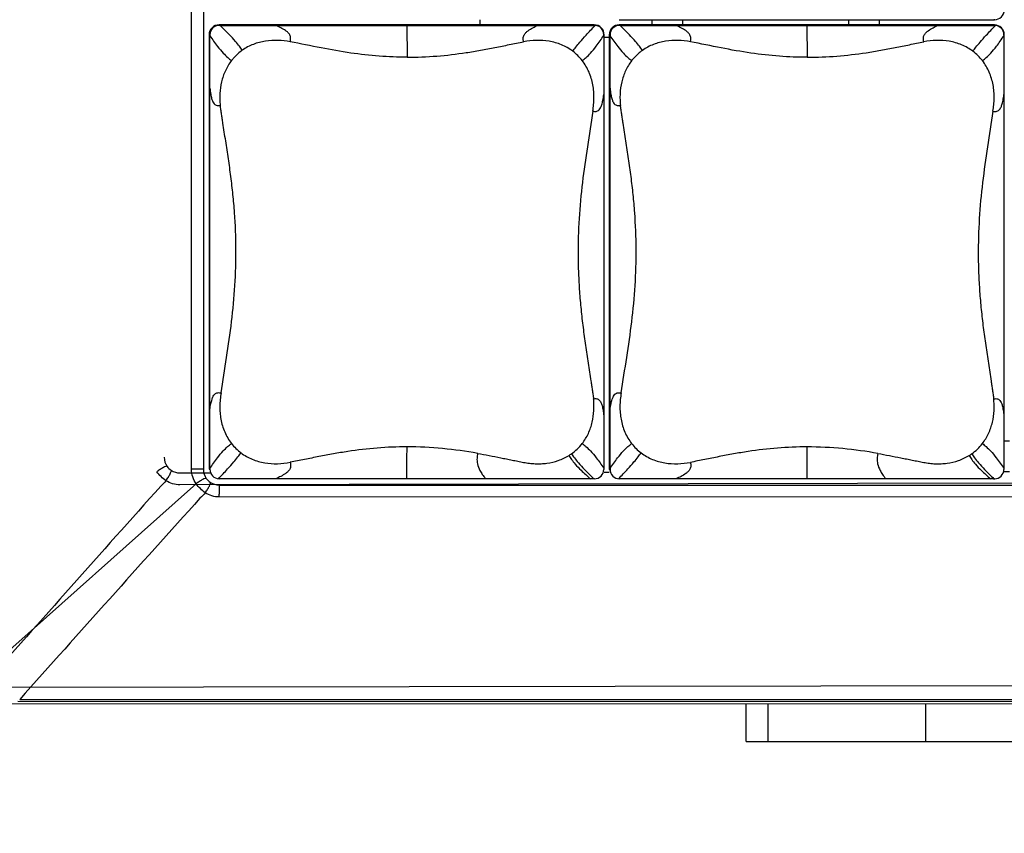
# Model space of a CAD drawing. Header units: inches. Extents: x 0 to 17, y 0 to 11.
# Tile 14 of 29: x 6.735 to 7.356, y 8.019 to 8.532. Entities that reach past the tile are written whole.
import ezdxf

# ---------------------------------------------------------------- set-up
doc = ezdxf.new("R2010")
doc.units = ezdxf.units.IN
doc.header["$LTSCALE"] = 0.935
doc.header["$MEASUREMENT"] = 0
doc.layers.get('0').update_dxf_attribs({"linetype": 'CONTINUOUS'})
doc.styles.add('TEXTSTYLE_2', font='txt', dxfattribs={"width": 0.8})
doc.dimstyles.new('DIMSTYLE_1', dxfattribs={"dimtxt": 0.125, "dimasz": 0.1875, "dimexe": 0.125, "dimexo": 0.0625, "dimgap": 0.0625, "dimtad": 0, "dimtih": 1, "dimtoh": 1, "dimdec": 0, "dimlfac": 2, "dimzin": 4, "dimdsep": 46, "dimtxsty": 'TEXTSTYLE_2', "dimblk": '_FILLED', "dimblk1": '_FILLED', "dimblk2": '_FILLED', "dimcen": 0.09, "dimazin": 1, "dimtfac": 1, "dimtofl": 0, "dimtmove": 0, "dimatfit": 3, "dimldrblk": '_FILLED', "dimfxl": 1, "dimtolj": 1, "dimtzin": 4, "dimarcsym": 0})

# ---------------------------------------------------------------- blocks, each defined once
blk = doc.blocks.new('_FILLED')
at = {"color": 0, "linetype": 'ByBlock'}
blk.add_solid([(0, 0), (-1, 0.1667), (-1, -0.1667)], dxfattribs=at)
blk = doc.blocks.new('*D1')
at = {"color": 2, "linetype": 'Continuous', "transparency": 16777216}
for p, q in [((3.25446, 8.10663), (3.25436, 7.28536)), ((12.74572, 8.10625), (12.74562, 7.28423)), ((3.25438, 7.41036), (7.79018, 7.40982)), ((12.74563, 7.40923), (8.20983, 7.40977))]:
    blk.add_line(p, q, dxfattribs=at)
at = {"color": 2, "linetype": 'Continuous', "transparency": 16777216, "xscale": 0.1875, "yscale": 0.1875, "zscale": 0.1875}
for p, rotation in [((3.25438, 7.41036), 179.9931780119), ((12.74563, 7.40923), 359.9931780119)]:
    blk.add_blockref('_FILLED', p, dxfattribs=dict(at, rotation=rotation))
at = {"color": 2, "linetype": 'Continuous', "transparency": 16777216, "insert": (8.00001, 7.4723), "char_height": 0.125, "width": 0.4419643, "attachment_point": 2, "line_spacing_factor": 0.9, "style": 'TEXTSTYLE_2'}
blk.add_mtext('{\\ftxt;\\W0.0001;\\H0.0001;\\~}{\\ftxt;\\W2.3571428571;\\H0.125; }{\\ftxt;\\W0.0001;\\H0.0001;\\~}', dxfattribs=at)
blk = doc.blocks.new('*D3')
at = {"color": 2, "linetype": 'Continuous', "transparency": 16777216}
for p, q in [((3.41194, 8.0889), (3.41194, 7.67949)), ((12.58825, 8.08856), (12.58825, 7.67949)), ((3.41194, 7.80449), (7.79027, 7.80449)), ((12.58825, 7.80449), (8.20991, 7.80449))]:
    blk.add_line(p, q, dxfattribs=at)
at = {"color": 2, "linetype": 'Continuous', "transparency": 16777216, "xscale": 0.1875, "yscale": 0.1875, "zscale": 0.1875, "rotation": 180}
blk.add_blockref('_FILLED', (3.41194, 7.80449), dxfattribs=at)
at = {"color": 2, "linetype": 'Continuous', "transparency": 16777216, "xscale": 0.1875, "yscale": 0.1875, "zscale": 0.1875}
blk.add_blockref('_FILLED', (12.58825, 7.80449), dxfattribs=at)
at = {"color": 2, "linetype": 'Continuous', "transparency": 16777216, "insert": (8.00009, 7.86699), "char_height": 0.125, "width": 0.4419643, "attachment_point": 2, "line_spacing_factor": 0.9, "style": 'TEXTSTYLE_2'}
blk.add_mtext('{\\ftxt;\\W0.0001;\\H0.0001;\\~}{\\ftxt;\\W2.3571428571;\\H0.125; }{\\ftxt;\\W0.0001;\\H0.0001;\\~}', dxfattribs=at)

msp = doc.modelspace()

# ---------------------------------------------------------------- linework, layer by layer
at = {"color": 7, "linetype": 'Continuous'}
for p, q in [((6.84345, 8.24822), (6.84352, 8.81165)), ((6.85101, 8.81165), (6.85095, 8.24822)), ((7.0253, 8.52829), (7.02529, 8.53154)), ((7.13357, 8.53153), (7.13357, 8.52828)), ((7.15311, 8.52827), (7.15311, 8.53153)), ((7.25745, 8.53151), (7.25745, 8.52826)), ((7.27699, 8.52826), (7.27698, 8.53151)), ((7.10669, 8.52033), (7.10344, 8.52032)), ((7.35557, 8.26609), (7.35882, 8.26609)), ((6.83612, 8.24595), (6.85496, 8.24598)), ((6.85095, 8.24822), (6.84345, 8.24822)), ((7.10341, 8.24645), (7.10666, 8.24645)), ((7.35557, 8.24692), (7.35882, 8.24692)), ((7.82714, 8.24028), (6.83612, 8.23843)), ((6.71284, 8.12032), (6.84281, 8.2359)), ((6.84281, 8.2359), (6.84636, 8.23907)), ((6.86083, 8.23833), (7.85371, 8.23821)), ((6.86083, 8.23833), (6.86087, 8.23252)), ((7.85375, 8.23068), (6.86087, 8.2308)), ((6.71121, 8.11086), (7.95263, 8.11318)), ((6.73518, 8.10325), (7.97892, 8.1031)), ((3.79318, 8.10097), (7.98114, 8.10047)), ((7.97891, 8.10167), (6.73391, 8.10182)), ((7.19287, 8.07681), (7.19287, 8.10057)), ((7.20675, 8.07681), (7.20675, 8.10057)), ((7.30587, 8.10055), (7.30587, 8.07679)), ((7.19287, 8.07681), (7.40931, 8.07678))]:
    msp.add_line(p, q, dxfattribs=at)
at = {"color": 6, "linetype": 'Continuous'}
for p, q in [((7.11294, 8.53153), (7.34934, 8.5315)), ((7.34934, 8.5315), (7.34948, 8.53185)), ((6.86078, 8.52831), (6.86092, 8.52797)), ((7.09718, 8.52828), (6.86078, 8.52831)), ((6.8613, 8.52797), (6.86092, 8.52797)), ((6.8613, 8.52797), (7.06166, 8.52794)), ((6.97903, 8.52795), (6.97925, 8.50787)), ((7.06166, 8.52794), (7.09732, 8.52794)), ((7.09732, 8.52794), (7.09718, 8.52828)), ((7.11294, 8.52828), (7.11308, 8.52794)), ((7.34934, 8.52825), (7.11294, 8.52828)), ((7.11346, 8.52794), (7.11308, 8.52794)), ((7.11346, 8.52794), (7.31382, 8.52791)), ((7.23119, 8.52792), (7.23141, 8.50784)), ((7.31382, 8.52791), (7.34948, 8.52791)), ((7.34948, 8.52791), (7.34934, 8.52825)), ((6.85453, 8.52206), (6.85449, 8.24822)), ((6.85501, 8.52206), (6.85453, 8.52206)), ((6.85498, 8.24872), (6.85501, 8.52139)), ((6.85501, 8.52206), (6.85501, 8.52139)), ((7.10323, 8.52153), (7.1032, 8.24885)), ((7.10344, 8.52203), (7.10323, 8.52203)), ((7.10323, 8.52203), (7.10323, 8.52153)), ((7.1034, 8.24819), (7.10344, 8.52203)), ((7.10669, 8.52203), (7.10666, 8.24819)), ((7.10717, 8.52203), (7.10669, 8.52203)), ((7.10714, 8.24869), (7.10717, 8.52136)), ((7.10717, 8.52203), (7.10717, 8.52136)), ((7.35539, 8.5215), (7.35536, 8.24882)), ((7.3556, 8.522), (7.35539, 8.522)), ((7.35539, 8.522), (7.35539, 8.5215)), ((7.35556, 8.24816), (7.3556, 8.522)), ((6.85449, 8.24822), (6.85498, 8.24822)), ((6.85498, 8.24872), (6.85498, 8.24822)), ((7.1032, 8.24885), (7.1032, 8.24819)), ((7.1032, 8.24819), (7.1034, 8.24819)), ((7.10666, 8.24819), (7.10714, 8.24819)), ((7.10714, 8.24869), (7.10714, 8.24819)), ((7.35536, 8.24882), (7.35536, 8.24816)), ((7.35536, 8.24816), (7.35556, 8.24816)), ((6.86089, 8.24231), (6.86075, 8.24196)), ((6.89655, 8.2423), (6.86089, 8.24231)), ((7.0969, 8.24228), (6.89655, 8.2423)), ((7.09729, 8.24228), (7.0969, 8.24228)), ((7.09715, 8.24194), (7.09729, 8.24228)), ((7.11305, 8.24228), (7.11291, 8.24193)), ((7.14871, 8.24227), (7.11305, 8.24228)), ((7.34906, 8.24225), (7.14871, 8.24227)), ((7.34945, 8.24225), (7.34906, 8.24225)), ((7.34931, 8.24191), (7.34945, 8.24225))]:
    msp.add_line(p, q, dxfattribs=at)
for centre, radius, start, end in [((7.34934, 8.53776), 0.00625, 269.99458, 359.9932), ((6.86078, 8.52205), 0.00625, 89.99458, 179.9932), ((6.86092, 8.52205), 0.00591, 89.99639, 179.99161), ((7.09718, 8.52203), 0.00625, 359.99316, 89.99178), ((7.09732, 8.52203), 0.00591, 359.99496, 89.99455), ((7.11294, 8.52202), 0.00625, 89.99458, 179.9932), ((7.11308, 8.52202), 0.00591, 89.99639, 179.99161), ((7.34934, 8.522), 0.00625, 359.99316, 89.99178), ((7.34948, 8.522), 0.00591, 359.99496, 89.99455), ((7.06446, 8.4862), 0.03188, 37.81664, 52.99262), ((7.31662, 8.48617), 0.03188, 37.81664, 52.99262), ((6.89375, 8.28399), 0.03181, 217.80418, 233.0184), ((7.06455, 8.28391), 0.03173, 305.26703, 322.20849), ((7.14591, 8.28396), 0.03181, 217.80418, 233.0184), ((7.31671, 8.28388), 0.03173, 305.26703, 322.20849), ((2.91191, 8.26166), 4.06731, 359.72715, 0.01012), ((7.06436, 8.2842), 0.03207, 301.89316, 305.24083), ((3.16407, 8.26163), 4.06731, 359.72715, 0.01012), ((7.31652, 8.28417), 0.03207, 301.89316, 305.24083), ((6.86089, 8.24822), 0.00591, 179.99514, 269.99461), ((7.09729, 8.24819), 0.00591, 269.99627, 359.99163), ((7.11305, 8.24819), 0.00591, 179.99514, 269.99461), ((7.34945, 8.24816), 0.00591, 269.99627, 359.99163)]:
    msp.add_arc(centre, radius, start, end, dxfattribs=at)
at = {"color": 7, "linetype": 'Continuous'}
for centre, radius, start, end in [((38.61204, -20.16261), 42.62689, 138.221499, 138.449662), ((38.71093, -20.42557), 42.85256, 138.032974, 138.260615), ((6.05595, 8.23251), 0.80492, 359.87833, 0.00098)]:
    msp.add_arc(centre, radius, start, end, dxfattribs=at)
at = {"color": 6, "linetype": 'Continuous'}
for points, knots in [([(6.8754, 8.51224), (6.8748, 8.5131), (6.87344, 8.51504), (6.87073, 8.51836), (6.86663, 8.52276), (6.8633, 8.52604), (6.8613, 8.52797)], [0, 0, 0, 0, 0.148173, 0.336682, 0.606739, 1, 1, 1, 1]), ([(6.90567, 8.51764), (6.9058, 8.51838), (6.906, 8.51949), (6.90579, 8.52096), (6.90526, 8.52223), (6.90422, 8.5235), (6.90229, 8.52504), (6.89967, 8.52653), (6.8975, 8.52751), (6.89641, 8.52796)], [0, 0, 0, 0, 0.146976, 0.21858, 0.286735, 0.413508, 0.534206, 0.768771, 1, 1, 1, 1]), ([(7.05269, 8.51762), (7.05256, 8.51835), (7.05236, 8.51946), (7.05257, 8.52092), (7.05307, 8.52218), (7.05408, 8.52345), (7.05594, 8.525), (7.05848, 8.52649), (7.0606, 8.52748), (7.06166, 8.52794)], [0, 0, 0, 0, 0.148333, 0.220574, 0.289154, 0.416218, 0.536717, 0.770229, 1, 1, 1, 1]), ([(7.08365, 8.51166), (7.08429, 8.51252), (7.08574, 8.51446), (7.08851, 8.51784), (7.0926, 8.52241), (7.09589, 8.52588), (7.09785, 8.52791)], [0, 0, 0, 0, 0.148131, 0.336881, 0.607143, 1, 1, 1, 1]), ([(7.12756, 8.51221), (7.12696, 8.51307), (7.1256, 8.51501), (7.12289, 8.51833), (7.11879, 8.52273), (7.11546, 8.52601), (7.11346, 8.52794)], [0, 0, 0, 0, 0.148173, 0.336682, 0.606739, 1, 1, 1, 1]), ([(7.15783, 8.51761), (7.15796, 8.51835), (7.15816, 8.51946), (7.15795, 8.52093), (7.15742, 8.5222), (7.15638, 8.52347), (7.15445, 8.52501), (7.15183, 8.5265), (7.14966, 8.52748), (7.14857, 8.52793)], [0, 0, 0, 0, 0.146976, 0.21858, 0.286735, 0.413508, 0.534206, 0.768771, 1, 1, 1, 1]), ([(7.30485, 8.51759), (7.30472, 8.51832), (7.30453, 8.51943), (7.30473, 8.52089), (7.30523, 8.52215), (7.30624, 8.52342), (7.3081, 8.52497), (7.31064, 8.52646), (7.31276, 8.52745), (7.31382, 8.52791)], [0, 0, 0, 0, 0.148333, 0.220574, 0.289154, 0.416218, 0.536717, 0.770229, 1, 1, 1, 1]), ([(7.33581, 8.51163), (7.33645, 8.51249), (7.3379, 8.51443), (7.34067, 8.51781), (7.34476, 8.52238), (7.34805, 8.52585), (7.35001, 8.52788)], [0, 0, 0, 0, 0.148131, 0.336881, 0.607143, 1, 1, 1, 1]), ([(6.85501, 8.52139), (6.85656, 8.51913), (6.85924, 8.51536), (6.863, 8.51078), (6.866, 8.50783), (6.86783, 8.5064), (6.86864, 8.50578)], [0, 0, 0, 0, 0.395534, 0.665197, 0.852547, 1, 1, 1, 1]), ([(6.90569, 8.51764), (6.90311, 8.5181), (6.89789, 8.51873), (6.89131, 8.51836), (6.88615, 8.51729), (6.88237, 8.51605), (6.87875, 8.5144), (6.87648, 8.51301), (6.8754, 8.51224)], [0, 0, 0, 0, 0.248456, 0.49755, 0.62265, 0.74806, 0.873935, 1, 1, 1, 1]), ([(7.08365, 8.51166), (7.08147, 8.5133), (7.07668, 8.51601), (7.06879, 8.51821), (7.06067, 8.51872), (7.05529, 8.51811), (7.05265, 8.51761)], [0, 0, 0, 0, 0.251867, 0.502397, 0.751416, 1, 1, 1, 1]), ([(7.08965, 8.50575), (7.09046, 8.50638), (7.0923, 8.50782), (7.0953, 8.5108), (7.09904, 8.51543), (7.10169, 8.51924), (7.10323, 8.52153)], [0, 0, 0, 0, 0.147482, 0.334785, 0.60439, 1, 1, 1, 1]), ([(7.10717, 8.52136), (7.10872, 8.5191), (7.1114, 8.51533), (7.11516, 8.51075), (7.11816, 8.5078), (7.11999, 8.50637), (7.12081, 8.50575)], [0, 0, 0, 0, 0.395534, 0.665197, 0.852547, 1, 1, 1, 1]), ([(7.15785, 8.51761), (7.15528, 8.51807), (7.15005, 8.5187), (7.14347, 8.51833), (7.13831, 8.51726), (7.13453, 8.51602), (7.13091, 8.51437), (7.12864, 8.51298), (7.12756, 8.51221)], [0, 0, 0, 0, 0.248456, 0.49755, 0.62265, 0.74806, 0.873935, 1, 1, 1, 1]), ([(7.34181, 8.50572), (7.34262, 8.50635), (7.34446, 8.50779), (7.34746, 8.51077), (7.3512, 8.5154), (7.35385, 8.51921), (7.35539, 8.5215)], [0, 0, 0, 0, 0.147482, 0.334785, 0.60439, 1, 1, 1, 1]), ([(6.97925, 8.50787), (6.9734, 8.50787), (6.96153, 8.50833), (6.94343, 8.51037), (6.92479, 8.51374), (6.91214, 8.51636), (6.90569, 8.51764)], [0, 0, 0, 0, 0.2359, 0.478861, 0.734568, 1, 1, 1, 1]), ([(6.97925, 8.50787), (6.98549, 8.50787), (6.99795, 8.50838), (7.0134, 8.51022), (7.02559, 8.51226), (7.03465, 8.51399), (7.04217, 8.51551), (7.04818, 8.51672), (7.05119, 8.51733), (7.05269, 8.51762)], [0, 0, 0, 0, 0.252455, 0.503349, 0.627991, 0.752154, 0.8761, 0.938045, 1, 1, 1, 1]), ([(7.23141, 8.50784), (7.22556, 8.50784), (7.21369, 8.5083), (7.19559, 8.51034), (7.17695, 8.51371), (7.1643, 8.51633), (7.15785, 8.51761)], [0, 0, 0, 0, 0.2359, 0.478861, 0.734568, 1, 1, 1, 1]), ([(7.23141, 8.50784), (7.23765, 8.50784), (7.25011, 8.50835), (7.26556, 8.51019), (7.27775, 8.51223), (7.28681, 8.51396), (7.29433, 8.51548), (7.30034, 8.51669), (7.30335, 8.5173), (7.30485, 8.51759)], [0, 0, 0, 0, 0.252455, 0.503349, 0.627991, 0.752154, 0.8761, 0.938045, 1, 1, 1, 1]), ([(7.33581, 8.51163), (7.33363, 8.51327), (7.32884, 8.51598), (7.32095, 8.51818), (7.31283, 8.51869), (7.30745, 8.51808), (7.30481, 8.51758)], [0, 0, 0, 0, 0.251867, 0.502397, 0.751416, 1, 1, 1, 1]), ([(6.8754, 8.51224), (6.8735, 8.51088), (6.87112, 8.5088), (6.86912, 8.5064), (6.86864, 8.50578)], [0, 0, 0, 0, 0.749652, 1, 1, 1, 1]), ([(7.12756, 8.51221), (7.12566, 8.51085), (7.12328, 8.50877), (7.12128, 8.50637), (7.12081, 8.50575)], [0, 0, 0, 0, 0.749652, 1, 1, 1, 1]), ([(6.86865, 8.50577), (6.86712, 8.50381), (6.86452, 8.4995), (6.86212, 8.49239), (6.86128, 8.48621), (6.86124, 8.48126), (6.86141, 8.47879), (6.86155, 8.47756)], [0, 0, 0, 0, 0.251114, 0.501489, 0.75093, 0.875534, 1, 1, 1, 1]), ([(7.09628, 8.47387), (7.09649, 8.47524), (7.09689, 8.478), (7.09711, 8.48217), (7.09697, 8.48635), (7.09623, 8.49188), (7.09422, 8.49864), (7.09136, 8.50354), (7.08964, 8.50575)], [0, 0, 0, 0, 0.12442, 0.248939, 0.373607, 0.498537, 0.748841, 1, 1, 1, 1]), ([(7.12081, 8.50574), (7.11928, 8.50378), (7.11668, 8.49947), (7.11428, 8.49236), (7.11344, 8.48618), (7.1134, 8.48123), (7.11357, 8.47876), (7.11371, 8.47753)], [0, 0, 0, 0, 0.251114, 0.501489, 0.75093, 0.875534, 1, 1, 1, 1]), ([(7.34844, 8.47384), (7.34865, 8.47521), (7.34905, 8.47797), (7.34927, 8.48214), (7.34913, 8.48632), (7.34839, 8.49185), (7.34638, 8.49861), (7.34352, 8.50351), (7.3418, 8.50572)], [0, 0, 0, 0, 0.12442, 0.248939, 0.373607, 0.498537, 0.748841, 1, 1, 1, 1]), ([(6.85501, 8.48833), (6.85513, 8.48708), (6.85541, 8.48489), (6.85601, 8.48204), (6.85673, 8.48), (6.85756, 8.47862), (6.85852, 8.4778), (6.85954, 8.47747), (6.86055, 8.47745), (6.86122, 8.47753), (6.86155, 8.47756)], [0, 0, 0, 0, 0.261594, 0.459399, 0.604772, 0.710434, 0.790931, 0.860839, 0.929692, 1, 1, 1, 1]), ([(7.10717, 8.4883), (7.10729, 8.48705), (7.10757, 8.48486), (7.10817, 8.48201), (7.10889, 8.47997), (7.10972, 8.47859), (7.11068, 8.47777), (7.1117, 8.47744), (7.11271, 8.47742), (7.11338, 8.4775), (7.11371, 8.47753)], [0, 0, 0, 0, 0.261594, 0.459399, 0.604772, 0.710434, 0.790931, 0.860839, 0.929692, 1, 1, 1, 1]), ([(7.09628, 8.47387), (7.09663, 8.47382), (7.0973, 8.47372), (7.09833, 8.4737), (7.09938, 8.47399), (7.10038, 8.47476), (7.10127, 8.47611), (7.10205, 8.47812), (7.10273, 8.48093), (7.10307, 8.48311), (7.10323, 8.48435)], [0, 0, 0, 0, 0.071813, 0.142017, 0.212873, 0.293654, 0.398929, 0.543411, 0.739957, 1, 1, 1, 1]), ([(7.34844, 8.47384), (7.34879, 8.47379), (7.34946, 8.47369), (7.35049, 8.47367), (7.35154, 8.47396), (7.35254, 8.47473), (7.35343, 8.47608), (7.35421, 8.47809), (7.35489, 8.4809), (7.35523, 8.48308), (7.35539, 8.48432)], [0, 0, 0, 0, 0.071813, 0.142017, 0.212873, 0.293654, 0.398929, 0.543411, 0.739957, 1, 1, 1, 1]), ([(6.86204, 8.29637), (6.86317, 8.30384), (6.86556, 8.31878), (6.8689, 8.34129), (6.87105, 8.36406), (6.87173, 8.38701), (6.87095, 8.40614), (6.86962, 8.42135), (6.86829, 8.43268), (6.8667, 8.44394), (6.86526, 8.45328), (6.8641, 8.46075), (6.86335, 8.46541), (6.86278, 8.46915), (6.86238, 8.47195), (6.86194, 8.47475), (6.86167, 8.47663), (6.86155, 8.47756)], [0, 0, 0, 0, 0.124257, 0.248803, 0.374175, 0.500131, 0.626028, 0.688761, 0.751271, 0.813564, 0.875719, 0.906775, 0.937834, 0.953366, 0.968904, 0.98445, 1, 1, 1, 1]), ([(7.1142, 8.29634), (7.11533, 8.30381), (7.11772, 8.31875), (7.12107, 8.34126), (7.12321, 8.36403), (7.12389, 8.38698), (7.12312, 8.40611), (7.12178, 8.42132), (7.12045, 8.43265), (7.11886, 8.44391), (7.11742, 8.45325), (7.11626, 8.46072), (7.11551, 8.46538), (7.11495, 8.46912), (7.11454, 8.47192), (7.1141, 8.47472), (7.11383, 8.4766), (7.11371, 8.47753)], [0, 0, 0, 0, 0.124257, 0.248803, 0.374175, 0.500131, 0.626028, 0.688761, 0.751271, 0.813564, 0.875719, 0.906775, 0.937834, 0.953366, 0.968904, 0.98445, 1, 1, 1, 1]), ([(7.09628, 8.47387), (7.09517, 8.4664), (7.09281, 8.45146), (7.08952, 8.42895), (7.08741, 8.40618), (7.08686, 8.38706), (7.08721, 8.37175), (7.08783, 8.36029), (7.08883, 8.34889), (7.09012, 8.33756), (7.09169, 8.32631), (7.09312, 8.31696), (7.09426, 8.3095), (7.09499, 8.30483), (7.09555, 8.3011), (7.09595, 8.29829), (7.09638, 8.29549), (7.09665, 8.29362), (7.09676, 8.29268)], [0, 0, 0, 0, 0.124233, 0.248767, 0.37415, 0.500129, 0.563148, 0.626064, 0.688802, 0.751311, 0.813598, 0.875742, 0.906792, 0.937844, 0.953374, 0.968909, 0.984452, 1, 1, 1, 1]), ([(7.34844, 8.47384), (7.34733, 8.46637), (7.34497, 8.45143), (7.34168, 8.42892), (7.33957, 8.40615), (7.33902, 8.38703), (7.33937, 8.37172), (7.33999, 8.36026), (7.34099, 8.34886), (7.34228, 8.33753), (7.34385, 8.32628), (7.34528, 8.31693), (7.34642, 8.30947), (7.34715, 8.3048), (7.34771, 8.30107), (7.34811, 8.29826), (7.34854, 8.29546), (7.34881, 8.29359), (7.34892, 8.29265)], [0, 0, 0, 0, 0.124233, 0.248767, 0.37415, 0.500129, 0.563148, 0.626064, 0.688802, 0.751311, 0.813598, 0.875742, 0.906792, 0.937844, 0.953374, 0.968909, 0.984452, 1, 1, 1, 1]), ([(6.85498, 8.2859), (6.85515, 8.28714), (6.85551, 8.28931), (6.85622, 8.29213), (6.85703, 8.29414), (6.85792, 8.29548), (6.85893, 8.29625), (6.85999, 8.29654), (6.86102, 8.29652), (6.86169, 8.29642), (6.86204, 8.29637)], [0, 0, 0, 0, 0.259747, 0.456239, 0.600854, 0.706367, 0.787365, 0.858285, 0.928385, 1, 1, 1, 1]), ([(6.86204, 8.29637), (6.86183, 8.295), (6.86142, 8.29225), (6.86119, 8.28808), (6.86132, 8.2839), (6.86205, 8.27836), (6.86405, 8.2716), (6.8669, 8.26671), (6.86862, 8.26449)], [0, 0, 0, 0, 0.124482, 0.248978, 0.373693, 0.49865, 0.748883, 1, 1, 1, 1]), ([(7.10714, 8.28587), (7.10731, 8.28711), (7.10767, 8.28928), (7.10838, 8.2921), (7.10919, 8.29411), (7.11008, 8.29545), (7.11109, 8.29622), (7.11215, 8.29651), (7.11318, 8.29649), (7.11385, 8.29639), (7.1142, 8.29634)], [0, 0, 0, 0, 0.259747, 0.456239, 0.600854, 0.706367, 0.787365, 0.858285, 0.928385, 1, 1, 1, 1]), ([(7.1142, 8.29634), (7.11399, 8.29497), (7.11358, 8.29222), (7.11335, 8.28805), (7.11348, 8.28387), (7.11421, 8.27833), (7.11621, 8.27157), (7.11906, 8.26668), (7.12078, 8.26446)], [0, 0, 0, 0, 0.124482, 0.248978, 0.373693, 0.49865, 0.748883, 1, 1, 1, 1]), ([(7.08962, 8.26447), (7.09115, 8.26644), (7.09375, 8.27075), (7.09616, 8.27785), (7.09701, 8.28403), (7.09706, 8.28898), (7.0969, 8.29145), (7.09676, 8.29268)], [0, 0, 0, 0, 0.251154, 0.501574, 0.751, 0.875569, 1, 1, 1, 1]), ([(7.09676, 8.29268), (7.09709, 8.29272), (7.09776, 8.29279), (7.09877, 8.29277), (7.09979, 8.29244), (7.10074, 8.29162), (7.10156, 8.29024), (7.10225, 8.2882), (7.10283, 8.28535), (7.10309, 8.28316), (7.1032, 8.28191)], [0, 0, 0, 0, 0.070463, 0.139388, 0.209215, 0.289506, 0.394956, 0.540226, 0.738105, 1, 1, 1, 1]), ([(7.34178, 8.26444), (7.34331, 8.26641), (7.34591, 8.27072), (7.34832, 8.27782), (7.34917, 8.284), (7.34922, 8.28895), (7.34906, 8.29142), (7.34892, 8.29265)], [0, 0, 0, 0, 0.251154, 0.501574, 0.751, 0.875569, 1, 1, 1, 1]), ([(7.34892, 8.29265), (7.34925, 8.29269), (7.34992, 8.29276), (7.35093, 8.29274), (7.35195, 8.29241), (7.3529, 8.29159), (7.35372, 8.29021), (7.35441, 8.28817), (7.35499, 8.28532), (7.35525, 8.28313), (7.35536, 8.28188)], [0, 0, 0, 0, 0.070463, 0.139388, 0.209215, 0.289506, 0.394956, 0.540226, 0.738105, 1, 1, 1, 1]), ([(6.85498, 8.24872), (6.85652, 8.25101), (6.85919, 8.25482), (6.86295, 8.25945), (6.86596, 8.26242), (6.8678, 8.26386), (6.86862, 8.26449)], [0, 0, 0, 0, 0.395678, 0.665304, 0.852578, 1, 1, 1, 1]), ([(7.08962, 8.26447), (7.09043, 8.26384), (7.09226, 8.26241), (7.09525, 8.25946), (7.09899, 8.25488), (7.10165, 8.25112), (7.1032, 8.24885)], [0, 0, 0, 0, 0.147516, 0.334898, 0.60454, 1, 1, 1, 1]), ([(7.10714, 8.24869), (7.10868, 8.25098), (7.11135, 8.25479), (7.11511, 8.25942), (7.11812, 8.26239), (7.11996, 8.26383), (7.12078, 8.26446)], [0, 0, 0, 0, 0.395678, 0.665304, 0.852578, 1, 1, 1, 1]), ([(7.34178, 8.26444), (7.34259, 8.26381), (7.34442, 8.26238), (7.34741, 8.25943), (7.35115, 8.25485), (7.35381, 8.25109), (7.35536, 8.24882)], [0, 0, 0, 0, 0.147516, 0.334898, 0.60454, 1, 1, 1, 1]), ([(6.86036, 8.24233), (6.86233, 8.24437), (6.86563, 8.24783), (6.86974, 8.2524), (6.87252, 8.25578), (6.87398, 8.25772), (6.87462, 8.25858)], [0, 0, 0, 0, 0.39303, 0.663309, 0.851982, 1, 1, 1, 1]), ([(6.87462, 8.25858), (6.8768, 8.25694), (6.88159, 8.25423), (6.8895, 8.25203), (6.89764, 8.25152), (6.90303, 8.25213), (6.90568, 8.25264)], [0, 0, 0, 0, 0.251658, 0.502089, 0.751224, 1, 1, 1, 1]), ([(6.97922, 8.26238), (6.97297, 8.26238), (6.9605, 8.26187), (6.94504, 8.26003), (6.93281, 8.25798), (6.92373, 8.25625), (6.91619, 8.25474), (6.91016, 8.25353), (6.90715, 8.25291), (6.90564, 8.25263)], [0, 0, 0, 0, 0.252124, 0.502973, 0.627671, 0.751934, 0.875987, 0.937981, 1, 1, 1, 1]), ([(7.02376, 8.25825), (7.01644, 8.25954), (7.00165, 8.26163), (6.98671, 8.26238), (6.97922, 8.26238)], [0, 0, 0, 0, 0.497883, 1, 1, 1, 1]), ([(7.02376, 8.25825), (7.02358, 8.25722), (7.02332, 8.25564), (7.02331, 8.25343), (7.02369, 8.2508), (7.02486, 8.24793), (7.02675, 8.24487), (7.02802, 8.24318), (7.02875, 8.24229)], [0, 0, 0, 0, 0.180069, 0.275683, 0.379926, 0.636026, 0.801332, 1, 1, 1, 1]), ([(7.02376, 8.25825), (7.02618, 8.25783), (7.03102, 8.25693), (7.03704, 8.25575), (7.04186, 8.25478), (7.04546, 8.25405), (7.04847, 8.25345), (7.05087, 8.25296), (7.05328, 8.25248), (7.05631, 8.252), (7.05999, 8.25171), (7.06368, 8.25171), (7.0686, 8.25214), (7.07467, 8.25353), (7.0792, 8.25566), (7.0813, 8.25697)], [0, 0, 0, 0, 0.124984, 0.249681, 0.311942, 0.374224, 0.436523, 0.467654, 0.498809, 0.561136, 0.623506, 0.68591, 0.748442, 0.873897, 1, 1, 1, 1]), ([(7.08287, 8.25801), (7.08346, 8.25715), (7.08483, 8.25521), (7.08752, 8.25189), (7.0916, 8.24749), (7.09492, 8.2442), (7.0969, 8.24228)], [0, 0, 0, 0, 0.148307, 0.336908, 0.606945, 1, 1, 1, 1]), ([(7.11252, 8.2423), (7.11449, 8.24434), (7.11779, 8.2478), (7.1219, 8.25237), (7.12468, 8.25575), (7.12614, 8.25769), (7.12678, 8.25855)], [0, 0, 0, 0, 0.39303, 0.663309, 0.851982, 1, 1, 1, 1]), ([(7.12678, 8.25855), (7.12896, 8.25691), (7.13375, 8.2542), (7.14166, 8.252), (7.1498, 8.25149), (7.15519, 8.2521), (7.15784, 8.25261)], [0, 0, 0, 0, 0.251658, 0.502089, 0.751224, 1, 1, 1, 1]), ([(7.23138, 8.26235), (7.22513, 8.26235), (7.21266, 8.26184), (7.1972, 8.26), (7.18498, 8.25795), (7.17589, 8.25622), (7.16835, 8.25471), (7.16232, 8.2535), (7.15931, 8.25288), (7.1578, 8.2526)], [0, 0, 0, 0, 0.252124, 0.502973, 0.627671, 0.751934, 0.875987, 0.937981, 1, 1, 1, 1]), ([(7.27592, 8.25822), (7.2686, 8.25951), (7.25381, 8.2616), (7.23887, 8.26235), (7.23138, 8.26235)], [0, 0, 0, 0, 0.497883, 1, 1, 1, 1]), ([(7.27592, 8.25822), (7.27574, 8.25719), (7.27548, 8.25561), (7.27547, 8.2534), (7.27585, 8.25077), (7.27702, 8.2479), (7.27891, 8.24484), (7.28018, 8.24315), (7.28091, 8.24226)], [0, 0, 0, 0, 0.180069, 0.275683, 0.379926, 0.636026, 0.801332, 1, 1, 1, 1]), ([(7.27592, 8.25822), (7.27834, 8.2578), (7.28318, 8.2569), (7.2892, 8.25572), (7.29402, 8.25475), (7.29762, 8.25402), (7.30063, 8.25342), (7.30303, 8.25293), (7.30544, 8.25245), (7.30847, 8.25197), (7.31215, 8.25168), (7.31584, 8.25168), (7.32076, 8.25211), (7.32683, 8.2535), (7.33136, 8.25563), (7.33346, 8.25694)], [0, 0, 0, 0, 0.124984, 0.249681, 0.311942, 0.374224, 0.436523, 0.467654, 0.498809, 0.561136, 0.623506, 0.68591, 0.748442, 0.873897, 1, 1, 1, 1]), ([(7.33503, 8.25798), (7.33562, 8.25712), (7.33699, 8.25518), (7.33968, 8.25186), (7.34376, 8.24746), (7.34708, 8.24417), (7.34906, 8.24225)], [0, 0, 0, 0, 0.148307, 0.336908, 0.606945, 1, 1, 1, 1]), ([(6.90564, 8.25263), (6.90577, 8.25189), (6.90597, 8.25078), (6.90576, 8.24933), (6.90525, 8.24806), (6.90423, 8.2468), (6.90234, 8.24524), (6.89976, 8.24375), (6.89762, 8.24276), (6.89655, 8.2423)], [0, 0, 0, 0, 0.147395, 0.219216, 0.287511, 0.414417, 0.535078, 0.769302, 1, 1, 1, 1]), ([(7.0813, 8.25697), (7.08182, 8.25612), (7.083, 8.25421), (7.08552, 8.25102), (7.08952, 8.24695), (7.09284, 8.244), (7.09485, 8.24228)], [0, 0, 0, 0, 0.148182, 0.335954, 0.605458, 1, 1, 1, 1]), ([(7.1578, 8.2526), (7.15793, 8.25186), (7.15813, 8.25075), (7.15792, 8.2493), (7.15741, 8.24803), (7.15639, 8.24677), (7.1545, 8.24521), (7.15192, 8.24372), (7.14978, 8.24273), (7.14871, 8.24227)], [0, 0, 0, 0, 0.147395, 0.219216, 0.287511, 0.414417, 0.535078, 0.769302, 1, 1, 1, 1]), ([(7.33346, 8.25694), (7.33398, 8.25609), (7.33516, 8.25418), (7.33768, 8.25099), (7.34168, 8.24692), (7.345, 8.24397), (7.34701, 8.24225)], [0, 0, 0, 0, 0.148182, 0.335954, 0.605458, 1, 1, 1, 1])]:
    msp.add_open_spline(points, degree=3, knots=knots, dxfattribs=at)
at = {"color": 7, "linetype": 'Continuous'}
for points in [[(6.82623, 8.2558), (6.82623, 8.2538), (6.82689, 8.25172), (6.82805, 8.25009)], [(6.82805, 8.25009), (6.82873, 8.24911), (6.82962, 8.24825), (6.83062, 8.24759)], [(6.83062, 8.24759), (6.83222, 8.24654), (6.8342, 8.24595), (6.83612, 8.24595)], [(6.84636, 8.23907), (6.84451, 8.24169), (6.84345, 8.24502), (6.84345, 8.24822)], [(6.85095, 8.24822), (6.85095, 8.24622), (6.85161, 8.24413), (6.85276, 8.24249)], [(6.82735, 8.24106), (6.82639, 8.23981), (6.82522, 8.23874), (6.82406, 8.23768)], [(6.83612, 8.23843), (6.83307, 8.23843), (6.8299, 8.23938), (6.82735, 8.24106)], [(6.85276, 8.24249), (6.85345, 8.24151), (6.85434, 8.24065), (6.85534, 8.23999)], [(6.85534, 8.23999), (6.85693, 8.23893), (6.85892, 8.23833), (6.86083, 8.23833)], [(6.85209, 8.23345), (6.85113, 8.2322), (6.84995, 8.23112), (6.84878, 8.23006)], [(6.86087, 8.2308), (6.85781, 8.2308), (6.85464, 8.23176), (6.85209, 8.23345)]]:
    msp.add_open_spline(points, degree=3, dxfattribs=at)
for points, knots in [([(6.82805, 8.25009), (6.82788, 8.25027), (6.82688, 8.24993), (6.8256, 8.24934), (6.82364, 8.24814), (6.8223, 8.24719), (6.82161, 8.24666)], [0, 0, 0, 0, 0.100751, 0.328148, 0.64774, 1, 1, 1, 1]), ([(6.82735, 8.24106), (6.82623, 8.2418), (6.82421, 8.24359), (6.82238, 8.24556), (6.82161, 8.24666)], [0, 0, 0, 0, 0.499551, 1, 1, 1, 1]), ([(6.82735, 8.24106), (6.82788, 8.24181), (6.82878, 8.24317), (6.82992, 8.24515), (6.83044, 8.2464), (6.83083, 8.24742), (6.83062, 8.24759)], [0, 0, 0, 0, 0.370321, 0.670242, 0.891079, 1, 1, 1, 1]), ([(6.85276, 8.24249), (6.85261, 8.24268), (6.85161, 8.24233), (6.85035, 8.24174), (6.84838, 8.24054), (6.84705, 8.2396), (6.84636, 8.23907)], [0, 0, 0, 0, 0.098586, 0.325314, 0.645717, 1, 1, 1, 1]), ([(6.85209, 8.23345), (6.85263, 8.23419), (6.85353, 8.23555), (6.85467, 8.23754), (6.85519, 8.23879), (6.85555, 8.23982), (6.85534, 8.23999)], [0, 0, 0, 0, 0.370784, 0.670558, 0.890939, 1, 1, 1, 1]), ([(6.85209, 8.23345), (6.85097, 8.23419), (6.84896, 8.23599), (6.84712, 8.23797), (6.84636, 8.23907)], [0, 0, 0, 0, 0.499263, 1, 1, 1, 1])]:
    msp.add_open_spline(points, degree=3, knots=knots, dxfattribs=at)

# ---------------------------------------------------------------- dimensions: what is measured, and where the dimension line sits
at = {"color": 2, "linetype": 'Continuous'}
dim = msp.add_linear_dim(base=(12.74563, 7.40923), p1=(3.25447, 8.16913), p2=(12.74573, 8.16875), angle=359.99318, text='{\\ftxt;\\W0.0001;\\H0.0001;\\~}{\\ftxt;\\W2.3571428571;\\H0.125; }{\\ftxt;\\W0.0001;\\H0.0001;\\~}', dimstyle='DIMSTYLE_1', dxfattribs=at)
dim.commit()
dim.dimension.update_dxf_attribs({"geometry": '*D1', "text_midpoint": (7.98215, 7.4098), "dimtype": 160})
dim = msp.add_linear_dim(base=(12.58825, 7.80449), p1=(3.41194, 8.1514), p2=(12.58825, 8.15106), text='{\\ftxt;\\W0.0001;\\H0.0001;\\~}{\\ftxt;\\W2.3571428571;\\H0.125; }{\\ftxt;\\W0.0001;\\H0.0001;\\~}', dimstyle='DIMSTYLE_1', dxfattribs=at)
dim.commit()
dim.dimension.update_dxf_attribs({"geometry": '*D3', "text_midpoint": (7.98224, 7.80449), "dimtype": 160})

doc.saveas('drawing.dxf')
